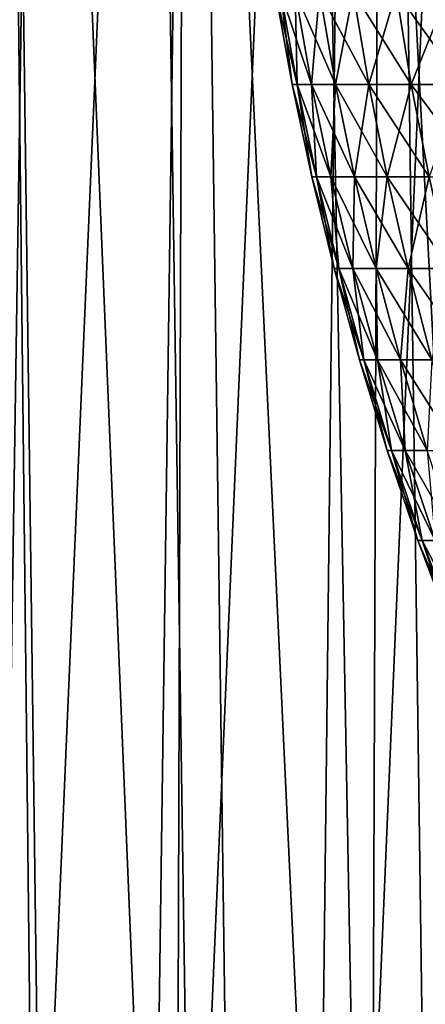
# Model space of a CAD drawing. Header units: millimetres. Extents: x -24 to 50, y -104 to 68.
# Tile 70 of 107: x -13.74 to -10.13, y 43.39 to 52.15. Entities that reach past the tile are written whole.
import ezdxf

# ---------------------------------------------------------------- set-up
doc = ezdxf.new("R2010")
doc.units = ezdxf.units.MM
doc.header["$LTSCALE"] = 65.185185
for name, color, linetype in [('30', 7, 'CONTINUOUS'), ('35', 7, 'CONTINUOUS'), ('36', 7, 'CONTINUOUS'), ('40', 7, 'CONTINUOUS')]:
    doc.layers.add(name, color=color, linetype=linetype)

msp = doc.modelspace()

# ---------------------------------------------------------------- linework, layer by layer
at = {"layer": '30', "linetype": 'Continuous'}
for points in [[(-11.3145, 51.5747), (-11.2714, 51.5747, 0.9861), (-11.4633, 52.4001), (-11.3145, 51.5747)], [(-11.4197, 52.4001, -0.9991), (-11.3145, 51.5747), (-11.4633, 52.4001), (-11.4197, 52.4001, -0.9991)], [(-11.4633, 52.4001), (-11.2714, 51.5747, 0.9861), (-11.4197, 52.4001, 0.9991), (-11.4633, 52.4001)], [(-11.2714, 51.5747, -0.9861), (-11.3145, 51.5747), (-11.4197, 52.4001, -0.9991), (-11.2714, 51.5747, -0.9861)], [(-11.2891, 52.4001, -1.9906), (-11.2714, 51.5747, -0.9861), (-11.4197, 52.4001, -0.9991), (-11.2891, 52.4001, -1.9906)], [(-11.2714, 51.5747, 0.9861), (-11.1426, 51.5747, 1.9647), (-11.4197, 52.4001, 0.9991), (-11.2714, 51.5747, 0.9861)], [(-11.4197, 52.4001, 0.9991), (-11.1426, 51.5747, 1.9647), (-11.2891, 52.4001, 1.9906), (-11.4197, 52.4001, 0.9991)], [(-11.1426, 51.5747, -1.9647), (-11.2714, 51.5747, -0.9861), (-11.2891, 52.4001, -1.9906), (-11.1426, 51.5747, -1.9647)], [(-11.0727, 52.4001, -2.9669), (-11.1426, 51.5747, -1.9647), (-11.2891, 52.4001, -1.9906), (-11.0727, 52.4001, -2.9669)], [(-11.1426, 51.5747, 1.9647), (-10.929, 51.5747, 2.9284), (-11.2891, 52.4001, 1.9906), (-11.1426, 51.5747, 1.9647)], [(-11.2891, 52.4001, 1.9906), (-10.929, 51.5747, 2.9284), (-11.0727, 52.4001, 2.9669), (-11.2891, 52.4001, 1.9906)], [(-10.929, 51.5747, -2.9284), (-11.1426, 51.5747, -1.9647), (-11.0727, 52.4001, -2.9669), (-10.929, 51.5747, -2.9284)], [(-10.772, 52.4001, -3.9207), (-10.929, 51.5747, -2.9284), (-11.0727, 52.4001, -2.9669), (-10.772, 52.4001, -3.9207)], [(-10.929, 51.5747, 2.9284), (-10.6321, 51.5747, 3.8698), (-11.0727, 52.4001, 2.9669), (-10.929, 51.5747, 2.9284)], [(-11.0727, 52.4001, 2.9669), (-10.6321, 51.5747, 3.8698), (-10.772, 52.4001, 3.9207), (-11.0727, 52.4001, 2.9669)], [(-10.6321, 51.5747, -3.8698), (-10.929, 51.5747, -2.9284), (-10.772, 52.4001, -3.9207), (-10.6321, 51.5747, -3.8698)], [(-10.3893, 52.4001, -4.8446), (-10.6321, 51.5747, -3.8698), (-10.772, 52.4001, -3.9207), (-10.3893, 52.4001, -4.8446)], [(-10.6321, 51.5747, 3.8698), (-10.2544, 51.5747, 4.7817), (-10.772, 52.4001, 3.9207), (-10.6321, 51.5747, 3.8698)], [(-10.772, 52.4001, 3.9207), (-10.2544, 51.5747, 4.7817), (-10.3893, 52.4001, 4.8446), (-10.772, 52.4001, 3.9207)], [(-10.2544, 51.5747, -4.7817), (-10.6321, 51.5747, -3.8698), (-10.3893, 52.4001, -4.8446), (-10.2544, 51.5747, -4.7817)], [(-9.9275, 52.4001, -5.7316), (-10.2544, 51.5747, -4.7817), (-10.3893, 52.4001, -4.8446), (-9.9275, 52.4001, -5.7316)], [(-10.2544, 51.5747, 4.7817), (-9.7986, 51.5747, 5.6572), (-10.3893, 52.4001, 4.8446), (-10.2544, 51.5747, 4.7817)], [(-10.3893, 52.4001, 4.8446), (-9.7986, 51.5747, 5.6572), (-9.9275, 52.4001, 5.7316), (-10.3893, 52.4001, 4.8446)], [(-9.7986, 51.5747, -5.6572), (-10.2544, 51.5747, -4.7817), (-9.9275, 52.4001, -5.7316), (-9.7986, 51.5747, -5.6572)], [(-11.1401, 50.7538), (-11.0977, 50.7538, 0.9709), (-11.3145, 51.5747), (-11.1401, 50.7538)], [(-11.2714, 51.5747, -0.9861), (-11.1401, 50.7538), (-11.3145, 51.5747), (-11.2714, 51.5747, -0.9861)], [(-11.3145, 51.5747), (-11.0977, 50.7538, 0.9709), (-11.2714, 51.5747, 0.9861), (-11.3145, 51.5747)], [(-11.0977, 50.7538, -0.9709), (-11.1401, 50.7538), (-11.2714, 51.5747, -0.9861), (-11.0977, 50.7538, -0.9709)], [(-11.1426, 51.5747, -1.9647), (-11.0977, 50.7538, -0.9709), (-11.2714, 51.5747, -0.9861), (-11.1426, 51.5747, -1.9647)], [(-11.0977, 50.7538, 0.9709), (-10.9708, 50.7538, 1.9345), (-11.2714, 51.5747, 0.9861), (-11.0977, 50.7538, 0.9709)], [(-11.2714, 51.5747, 0.9861), (-10.9708, 50.7538, 1.9345), (-11.1426, 51.5747, 1.9647), (-11.2714, 51.5747, 0.9861)], [(-10.9708, 50.7538, -1.9345), (-11.0977, 50.7538, -0.9709), (-11.1426, 51.5747, -1.9647), (-10.9708, 50.7538, -1.9345)], [(-10.929, 51.5747, -2.9284), (-10.9708, 50.7538, -1.9345), (-11.1426, 51.5747, -1.9647), (-10.929, 51.5747, -2.9284)], [(-10.9708, 50.7538, 1.9345), (-10.7605, 50.7538, 2.8833), (-11.1426, 51.5747, 1.9647), (-10.9708, 50.7538, 1.9345)], [(-11.1426, 51.5747, 1.9647), (-10.7605, 50.7538, 2.8833), (-10.929, 51.5747, 2.9284), (-11.1426, 51.5747, 1.9647)], [(-10.7605, 50.7538, -2.8833), (-10.9708, 50.7538, -1.9345), (-10.929, 51.5747, -2.9284), (-10.7605, 50.7538, -2.8833)], [(-10.6321, 51.5747, -3.8698), (-10.7605, 50.7538, -2.8833), (-10.929, 51.5747, -2.9284), (-10.6321, 51.5747, -3.8698)], [(-10.7605, 50.7538, 2.8833), (-10.4683, 50.7538, 3.8101), (-10.929, 51.5747, 2.9284), (-10.7605, 50.7538, 2.8833)], [(-10.929, 51.5747, 2.9284), (-10.4683, 50.7538, 3.8101), (-10.6321, 51.5747, 3.8698), (-10.929, 51.5747, 2.9284)], [(-10.4683, 50.7538, -3.8101), (-10.7605, 50.7538, -2.8833), (-10.6321, 51.5747, -3.8698), (-10.4683, 50.7538, -3.8101)], [(-10.2544, 51.5747, -4.7817), (-10.4683, 50.7538, -3.8101), (-10.6321, 51.5747, -3.8698), (-10.2544, 51.5747, -4.7817)], [(-10.4683, 50.7538, 3.8101), (-10.0963, 50.7538, 4.708), (-10.6321, 51.5747, 3.8698), (-10.4683, 50.7538, 3.8101)], [(-10.6321, 51.5747, 3.8698), (-10.0963, 50.7538, 4.708), (-10.2544, 51.5747, 4.7817), (-10.6321, 51.5747, 3.8698)], [(-10.0963, 50.7538, -4.708), (-10.4683, 50.7538, -3.8101), (-10.2544, 51.5747, -4.7817), (-10.0963, 50.7538, -4.708)], [(-9.7986, 51.5747, -5.6572), (-10.0963, 50.7538, -4.708), (-10.2544, 51.5747, -4.7817), (-9.7986, 51.5747, -5.6572)], [(-10.0963, 50.7538, 4.708), (-9.6476, 50.7538, 5.57), (-10.2544, 51.5747, 4.7817), (-10.0963, 50.7538, 4.708)], [(-10.2544, 51.5747, 4.7817), (-9.6476, 50.7538, 5.57), (-9.7986, 51.5747, 5.6572), (-10.2544, 51.5747, 4.7817)], [(-10.9407, 49.9375), (-10.8991, 49.9375, 0.9535), (-11.1401, 50.7538), (-10.9407, 49.9375)], [(-11.0977, 50.7538, -0.9709), (-10.9407, 49.9375), (-11.1401, 50.7538), (-11.0977, 50.7538, -0.9709)], [(-11.1401, 50.7538), (-10.8991, 49.9375, 0.9535), (-11.0977, 50.7538, 0.9709), (-11.1401, 50.7538)], [(-10.8991, 49.9375, -0.9535), (-10.9407, 49.9375), (-11.0977, 50.7538, -0.9709), (-10.8991, 49.9375, -0.9535)], [(-10.9708, 50.7538, -1.9345), (-10.8991, 49.9375, -0.9535), (-11.0977, 50.7538, -0.9709), (-10.9708, 50.7538, -1.9345)], [(-10.8991, 49.9375, 0.9535), (-10.7745, 49.9375, 1.8998), (-11.0977, 50.7538, 0.9709), (-10.8991, 49.9375, 0.9535)], [(-11.0977, 50.7538, 0.9709), (-10.7745, 49.9375, 1.8998), (-10.9708, 50.7538, 1.9345), (-11.0977, 50.7538, 0.9709)], [(-10.7745, 49.9375, -1.8998), (-10.8991, 49.9375, -0.9535), (-10.9708, 50.7538, -1.9345), (-10.7745, 49.9375, -1.8998)], [(-10.7605, 50.7538, -2.8833), (-10.7745, 49.9375, -1.8998), (-10.9708, 50.7538, -1.9345), (-10.7605, 50.7538, -2.8833)], [(-10.7745, 49.9375, 1.8998), (-10.5679, 49.9375, 2.8317), (-10.9708, 50.7538, 1.9345), (-10.7745, 49.9375, 1.8998)], [(-10.9708, 50.7538, 1.9345), (-10.5679, 49.9375, 2.8317), (-10.7605, 50.7538, 2.8833), (-10.9708, 50.7538, 1.9345)], [(-10.5679, 49.9375, -2.8317), (-10.7745, 49.9375, -1.8998), (-10.7605, 50.7538, -2.8833), (-10.5679, 49.9375, -2.8317)], [(-10.4683, 50.7538, -3.8101), (-10.5679, 49.9375, -2.8317), (-10.7605, 50.7538, -2.8833), (-10.4683, 50.7538, -3.8101)], [(-10.5679, 49.9375, 2.8317), (-10.2809, 49.9375, 3.7419), (-10.7605, 50.7538, 2.8833), (-10.5679, 49.9375, 2.8317)], [(-10.7605, 50.7538, 2.8833), (-10.2809, 49.9375, 3.7419), (-10.4683, 50.7538, 3.8101), (-10.7605, 50.7538, 2.8833)], [(-10.2809, 49.9375, -3.7419), (-10.5679, 49.9375, -2.8317), (-10.4683, 50.7538, -3.8101), (-10.2809, 49.9375, -3.7419)], [(-10.0963, 50.7538, -4.708), (-10.2809, 49.9375, -3.7419), (-10.4683, 50.7538, -3.8101), (-10.0963, 50.7538, -4.708)], [(-10.2809, 49.9375, 3.7419), (-9.9156, 49.9375, 4.6237), (-10.4683, 50.7538, 3.8101), (-10.2809, 49.9375, 3.7419)], [(-10.4683, 50.7538, 3.8101), (-9.9156, 49.9375, 4.6237), (-10.0963, 50.7538, 4.708), (-10.4683, 50.7538, 3.8101)], [(-9.9156, 49.9375, -4.6237), (-10.2809, 49.9375, -3.7419), (-10.0963, 50.7538, -4.708), (-9.9156, 49.9375, -4.6237)], [(-10.7169, 49.1257), (-10.6761, 49.1257, 0.934), (-10.9407, 49.9375), (-10.7169, 49.1257)], [(-10.8991, 49.9375, -0.9535), (-10.7169, 49.1257), (-10.9407, 49.9375), (-10.8991, 49.9375, -0.9535)], [(-10.9407, 49.9375), (-10.6761, 49.1257, 0.934), (-10.8991, 49.9375, 0.9535), (-10.9407, 49.9375)], [(-10.6761, 49.1257, -0.934), (-10.7169, 49.1257), (-10.8991, 49.9375, -0.9535), (-10.6761, 49.1257, -0.934)], [(-10.7745, 49.9375, -1.8998), (-10.6761, 49.1257, -0.934), (-10.8991, 49.9375, -0.9535), (-10.7745, 49.9375, -1.8998)], [(-10.6761, 49.1257, 0.934), (-10.5541, 49.1257, 1.861), (-10.8991, 49.9375, 0.9535), (-10.6761, 49.1257, 0.934)], [(-10.8991, 49.9375, 0.9535), (-10.5541, 49.1257, 1.861), (-10.7745, 49.9375, 1.8998), (-10.8991, 49.9375, 0.9535)], [(-10.5541, 49.1257, -1.861), (-10.6761, 49.1257, -0.934), (-10.7745, 49.9375, -1.8998), (-10.5541, 49.1257, -1.861)], [(-10.5679, 49.9375, -2.8317), (-10.5541, 49.1257, -1.861), (-10.7745, 49.9375, -1.8998), (-10.5679, 49.9375, -2.8317)], [(-10.5541, 49.1257, 1.861), (-10.3517, 49.1257, 2.7737), (-10.7745, 49.9375, 1.8998), (-10.5541, 49.1257, 1.861)], [(-10.7745, 49.9375, 1.8998), (-10.3517, 49.1257, 2.7737), (-10.5679, 49.9375, 2.8317), (-10.7745, 49.9375, 1.8998)], [(-10.3517, 49.1257, -2.7737), (-10.5541, 49.1257, -1.861), (-10.5679, 49.9375, -2.8317), (-10.3517, 49.1257, -2.7737)], [(-10.2809, 49.9375, -3.7419), (-10.3517, 49.1257, -2.7737), (-10.5679, 49.9375, -2.8317), (-10.2809, 49.9375, -3.7419)], [(-10.3517, 49.1257, 2.7737), (-10.0706, 49.1257, 3.6654), (-10.5679, 49.9375, 2.8317), (-10.3517, 49.1257, 2.7737)], [(-10.5679, 49.9375, 2.8317), (-10.0706, 49.1257, 3.6654), (-10.2809, 49.9375, 3.7419), (-10.5679, 49.9375, 2.8317)], [(-10.0706, 49.1257, -3.6654), (-10.3517, 49.1257, -2.7737), (-10.2809, 49.9375, -3.7419), (-10.0706, 49.1257, -3.6654)], [(-9.9156, 49.9375, -4.6237), (-10.0706, 49.1257, -3.6654), (-10.2809, 49.9375, -3.7419), (-9.9156, 49.9375, -4.6237)], [(-10.0706, 49.1257, 3.6654), (-9.7128, 49.1257, 4.5292), (-10.2809, 49.9375, 3.7419), (-10.0706, 49.1257, 3.6654)], [(-10.2809, 49.9375, 3.7419), (-9.7128, 49.1257, 4.5292), (-9.9156, 49.9375, 4.6237), (-10.2809, 49.9375, 3.7419)], [(-10.4692, 48.3185), (-10.4294, 48.3185, 0.9125), (-10.7169, 49.1257), (-10.4692, 48.3185)], [(-10.6761, 49.1257, -0.934), (-10.4692, 48.3185), (-10.7169, 49.1257), (-10.6761, 49.1257, -0.934)], [(-10.7169, 49.1257), (-10.4294, 48.3185, 0.9125), (-10.6761, 49.1257, 0.934), (-10.7169, 49.1257)], [(-10.4294, 48.3185, -0.9125), (-10.4692, 48.3185), (-10.6761, 49.1257, -0.934), (-10.4294, 48.3185, -0.9125)], [(-10.5541, 49.1257, -1.861), (-10.4294, 48.3185, -0.9125), (-10.6761, 49.1257, -0.934), (-10.5541, 49.1257, -1.861)], [(-10.4294, 48.3185, 0.9125), (-10.3102, 48.3185, 1.818), (-10.6761, 49.1257, 0.934), (-10.4294, 48.3185, 0.9125)], [(-10.6761, 49.1257, 0.934), (-10.3102, 48.3185, 1.818), (-10.5541, 49.1257, 1.861), (-10.6761, 49.1257, 0.934)], [(-10.3102, 48.3185, -1.818), (-10.4294, 48.3185, -0.9125), (-10.5541, 49.1257, -1.861), (-10.3102, 48.3185, -1.818)], [(-10.3517, 49.1257, -2.7737), (-10.3102, 48.3185, -1.818), (-10.5541, 49.1257, -1.861), (-10.3517, 49.1257, -2.7737)], [(-10.3102, 48.3185, 1.818), (-10.1125, 48.3185, 2.7096), (-10.5541, 49.1257, 1.861), (-10.3102, 48.3185, 1.818)], [(-10.5541, 49.1257, 1.861), (-10.1125, 48.3185, 2.7096), (-10.3517, 49.1257, 2.7737), (-10.5541, 49.1257, 1.861)], [(-10.1125, 48.3185, -2.7096), (-10.3102, 48.3185, -1.818), (-10.3517, 49.1257, -2.7737), (-10.1125, 48.3185, -2.7096)], [(-10.0706, 49.1257, -3.6654), (-10.1125, 48.3185, -2.7096), (-10.3517, 49.1257, -2.7737), (-10.0706, 49.1257, -3.6654)], [(-10.1125, 48.3185, 2.7096), (-9.8379, 48.3185, 3.5807), (-10.3517, 49.1257, 2.7737), (-10.1125, 48.3185, 2.7096)], [(-10.3517, 49.1257, 2.7737), (-9.8379, 48.3185, 3.5807), (-10.0706, 49.1257, 3.6654), (-10.3517, 49.1257, 2.7737)], [(-10.1966, 47.5178), (-10.1578, 47.5178, 0.8887), (-10.4692, 48.3185), (-10.1966, 47.5178)], [(-10.4294, 48.3185, -0.9125), (-10.1966, 47.5178), (-10.4692, 48.3185), (-10.4294, 48.3185, -0.9125)], [(-10.4692, 48.3185), (-10.1578, 47.5178, 0.8887), (-10.4294, 48.3185, 0.9125), (-10.4692, 48.3185)], [(-10.1578, 47.5178, -0.8887), (-10.1966, 47.5178), (-10.4294, 48.3185, -0.9125), (-10.1578, 47.5178, -0.8887)], [(-10.3102, 48.3185, -1.818), (-10.1578, 47.5178, -0.8887), (-10.4294, 48.3185, -0.9125), (-10.3102, 48.3185, -1.818)], [(-10.1578, 47.5178, 0.8887), (-10.0417, 47.5178, 1.7706), (-10.4294, 48.3185, 0.9125), (-10.1578, 47.5178, 0.8887)], [(-10.4294, 48.3185, 0.9125), (-10.0417, 47.5178, 1.7706), (-10.3102, 48.3185, 1.818), (-10.4294, 48.3185, 0.9125)], [(-10.0417, 47.5178, -1.7706), (-10.1578, 47.5178, -0.8887), (-10.3102, 48.3185, -1.818), (-10.0417, 47.5178, -1.7706)], [(-10.1125, 48.3185, -2.7096), (-10.0417, 47.5178, -1.7706), (-10.3102, 48.3185, -1.818), (-10.1125, 48.3185, -2.7096)], [(-10.0417, 47.5178, 1.7706), (-9.8491, 47.5178, 2.6391), (-10.3102, 48.3185, 1.818), (-10.0417, 47.5178, 1.7706)], [(-10.3102, 48.3185, 1.818), (-9.8491, 47.5178, 2.6391), (-10.1125, 48.3185, 2.7096), (-10.3102, 48.3185, 1.818)], [(-9.8963, 46.727), (-9.8586, 46.727, 0.8625), (-10.1966, 47.5178), (-9.8963, 46.727)], [(-10.1578, 47.5178, -0.8887), (-9.8963, 46.727), (-10.1966, 47.5178), (-10.1578, 47.5178, -0.8887)], [(-10.1966, 47.5178), (-9.8586, 46.727, 0.8625), (-10.1578, 47.5178, 0.8887), (-10.1966, 47.5178)], [(-9.8586, 46.727, -0.8625), (-9.8963, 46.727), (-10.1578, 47.5178, -0.8887), (-9.8586, 46.727, -0.8625)], [(-10.0417, 47.5178, -1.7706), (-9.8586, 46.727, -0.8625), (-10.1578, 47.5178, -0.8887), (-10.0417, 47.5178, -1.7706)], [(-9.8586, 46.727, 0.8625), (-9.746, 46.727, 1.7185), (-10.1578, 47.5178, 0.8887), (-9.8586, 46.727, 0.8625)], [(-10.1578, 47.5178, 0.8887), (-9.746, 46.727, 1.7185), (-10.0417, 47.5178, 1.7706), (-10.1578, 47.5178, 0.8887)]]:
    msp.add_3dface(points, dxfattribs=at)
at = {"layer": '35', "color": 7, "linetype": 'Continuous'}
for points in [[(-14.2066, -34, -19.9605), (-13.9176, 68.2, -20.1631), (-12.5796, -34, -21.0239), (-14.2066, -34, -19.9605)], [(-13.9176, 68.2, -20.1631), (-12.25, 68.2, -21.2176), (-12.5796, -34, -21.0239), (-13.9176, 68.2, -20.1631)], [(-12.5796, -34, -21.0239), (-12.25, 68.2, -21.2176), (-10.8735, -34, -21.9549), (-12.5796, -34, -21.0239)], [(-12.25, 68.2, -21.2176), (-10.503, 68.2, -22.1345), (-10.8735, -34, -21.9549), (-12.25, 68.2, -21.2176)], [(-10.8735, -34, -21.9549), (-10.503, 68.2, -22.1345), (-9.0989, -34, -22.7477), (-10.8735, -34, -21.9549)], [(-10.503, 68.2, -22.1345), (-8.6878, 68.2, -22.9079), (-9.0989, -34, -22.7477), (-10.503, 68.2, -22.1345)]]:
    msp.add_3dface(points, dxfattribs=at)
at = {"layer": '36', "color": 7, "linetype": 'Continuous'}
for points in [[(-12.5796, -34, 21.0239), (-13.9176, 68.2, 20.1631), (-14.2066, -34, 19.9605), (-12.5796, -34, 21.0239)], [(-12.25, 68.2, 21.2176), (-13.9176, 68.2, 20.1631), (-12.5796, -34, 21.0239), (-12.25, 68.2, 21.2176)], [(-10.8735, -34, 21.9549), (-12.25, 68.2, 21.2176), (-12.5796, -34, 21.0239), (-10.8735, -34, 21.9549)], [(-10.503, 68.2, 22.1345), (-12.25, 68.2, 21.2176), (-10.8735, -34, 21.9549), (-10.503, 68.2, 22.1345)], [(-9.0989, -34, 22.7477), (-10.503, 68.2, 22.1345), (-10.8735, -34, 21.9549), (-9.0989, -34, 22.7477)], [(-8.6878, 68.2, 22.9079), (-10.503, 68.2, 22.1345), (-9.0989, -34, 22.7477), (-8.6878, 68.2, 22.9079)]]:
    msp.add_3dface(points, dxfattribs=at)
at = {"layer": '40', "color": 7, "linetype": 'Continuous'}
for points in [[(-14.8974, 39.2, -14.0825), (-13.6045, 39.2, -15.3352), (-13.8757, 63.4, -15.0903), (-14.8974, 39.2, -14.0825)], [(-13.5577, 63.4, 15.3766), (-13.927, 39.2, 15.0429), (-14.7969, 63.4, 14.1881), (-13.5577, 63.4, 15.3766)], [(-12.5536, 39.2, 16.2067), (-13.927, 39.2, 15.0429), (-13.5577, 63.4, 15.3766), (-12.5536, 39.2, 16.2067)], [(-13.8757, 63.4, -15.0903), (-13.6045, 39.2, -15.3352), (-12.5642, 63.4, -16.1985), (-13.8757, 63.4, -15.0903)], [(-13.6045, 39.2, -15.3352), (-12.2067, 39.2, -16.4696), (-12.5642, 63.4, -16.1985), (-13.6045, 39.2, -15.3352)], [(-12.2233, 63.4, 16.4572), (-12.5536, 39.2, 16.2067), (-13.5577, 63.4, 15.3766), (-12.2233, 63.4, 16.4572)], [(-12.5642, 63.4, -16.1985), (-12.2067, 39.2, -16.4696), (-11.1646, 63.4, -17.1931), (-12.5642, 63.4, -16.1985)], [(-11.0833, 39.2, 17.2456), (-12.5536, 39.2, 16.2067), (-12.2233, 63.4, 16.4572), (-11.0833, 39.2, 17.2456)], [(-10.8032, 63.4, 17.4224), (-11.0833, 39.2, 17.2456), (-12.2233, 63.4, 16.4572), (-10.8032, 63.4, 17.4224)], [(-12.2067, 39.2, -16.4696), (-10.7148, 39.2, -17.477), (-11.1646, 63.4, -17.1931), (-12.2067, 39.2, -16.4696)], [(-11.1646, 63.4, -17.1931), (-10.7148, 39.2, -17.477), (-9.6866, 63.4, -18.0671), (-11.1646, 63.4, -17.1931)], [(-9.5276, 39.2, 18.1514), (-11.0833, 39.2, 17.2456), (-10.8032, 63.4, 17.4224), (-9.5276, 39.2, 18.1514)], [(-9.3074, 63.4, 18.2653), (-9.5276, 39.2, 18.1514), (-10.8032, 63.4, 17.4224), (-9.3074, 63.4, 18.2653)], [(-10.7148, 39.2, -17.477), (-9.1402, 39.2, -18.3496), (-9.6866, 63.4, -18.0671), (-10.7148, 39.2, -17.477)]]:
    msp.add_3dface(points, dxfattribs=at)

doc.saveas('drawing.dxf')
